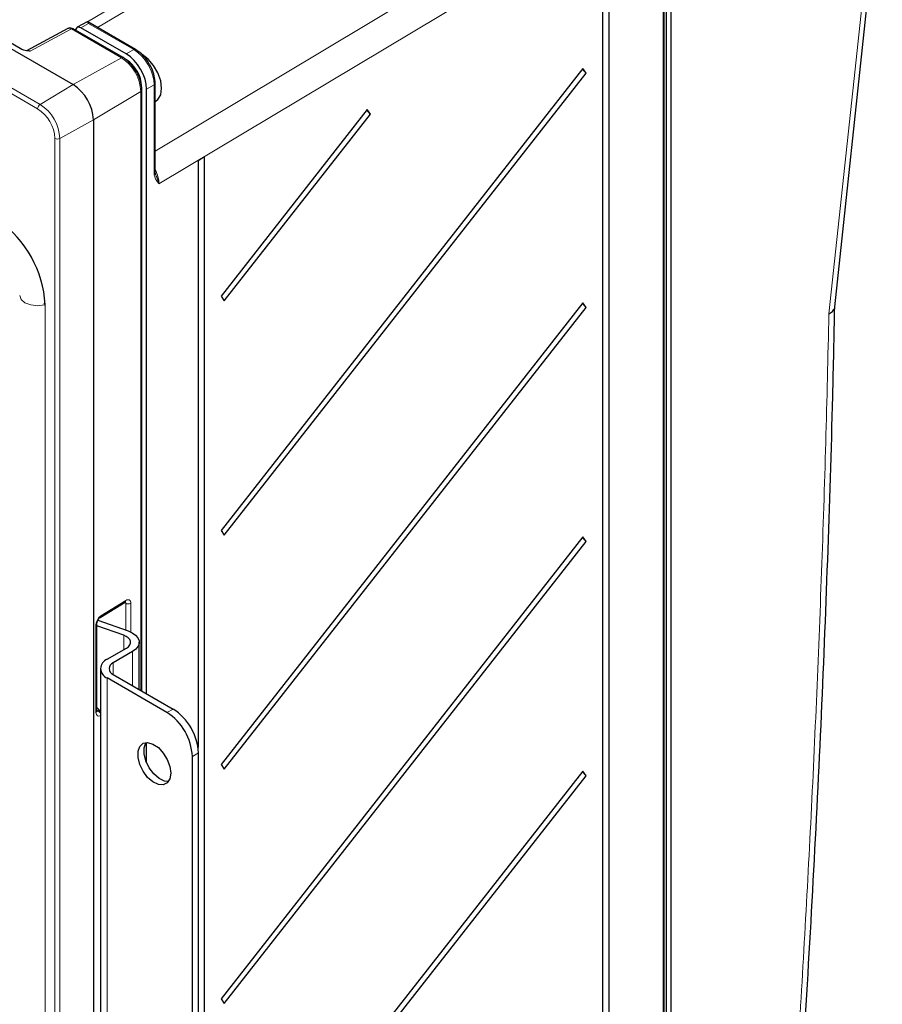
# Paper-space layout 'Blatt4' of a CAD drawing. Header units: millimetres. Extents: x 5 to 418, y 2 to 292.
# Tile 74 of 79: x 296 to 344, y 174 to 229. Entities that reach past the tile are written whole.
import ezdxf

# ---------------------------------------------------------------- set-up
doc = ezdxf.new("R2010")
doc.units = ezdxf.units.MM

psp = doc.layouts.new('Blatt4')

# ---------------------------------------------------------------- linework, layer by layer
at = {"color": 7, "linetype": 'Continuous', "lineweight": 25}
for p, q in [((253.255, 251.634), (299.075, 225.183)), ((341.551, 212.786), (344.197, 237.562)), ((332.038, 151.294), (332.038, 236.56)), ((332.154, 151.931), (332.154, 236.524)), ((332.431, 151.45), (332.431, 236.685)), ((328.597, 233.782), (328.597, 150.168)), ((328.965, 150.388), (328.965, 234.002)), ((296.218, 227.153), (292.033, 229.569)), ((299.865, 228.685), (299.303, 228.383)), ((302.557, 227.145), (299.889, 228.685)), ((298.783, 228.312), (296.474, 227.07)), ((301.862, 226.69), (299.076, 228.298)), ((302.04, 226.894), (299.499, 228.361)), ((327.5, 226.084), (307.324, 200.315)), ((307.504, 200.056), (327.681, 225.824)), ((327.681, 225.824), (327.5, 226.084)), ((303.647, 220.359), (303.647, 225.257)), ((302.905, 191.355), (302.905, 224.883)), ((303.171, 191.202), (303.171, 224.935)), ((303.647, 224.238), (303.732, 224.298)), ((315.476, 223.792), (307.324, 213.38)), ((315.657, 223.532), (315.476, 223.792)), ((300.207, 223.223), (300.207, 114.786)), ((307.504, 213.12), (315.657, 223.532)), ((306.407, 221.16), (306.04, 220.941)), ((306.04, 220.941), (306.04, 188.198)), ((306.407, 129.708), (306.407, 221.16)), ((307.324, 213.38), (307.504, 213.12)), ((297.458, 212.987), (297.459, 212.936)), ((327.5, 213.019), (307.324, 187.251)), ((307.504, 186.991), (327.681, 212.759)), ((327.681, 212.759), (327.5, 213.019)), ((307.324, 200.315), (307.504, 200.056)), ((327.5, 199.954), (307.324, 174.186)), ((327.681, 199.695), (327.5, 199.954)), ((307.504, 173.926), (327.681, 199.695)), ((300.582, 195.458), (301.972, 196.317)), ((300.404, 190.233), (300.404, 195.138)), ((300.451, 195.3), (302.146, 194.704)), ((301.896, 194.467), (300.404, 194.992)), ((302.759, 191.44), (302.759, 194.073)), ((300.97, 193.126), (302.045, 193.746)), ((302.385, 193.55), (301.31, 192.93)), ((300.595, 192.603), (300.595, 145.244)), ((301.31, 192.277), (304.647, 190.35)), ((304.308, 190.154), (300.97, 192.081)), ((303.171, 187.354), (303.171, 188.482)), ((306.061, 143.807), (306.061, 187.9)), ((305.722, 143.611), (305.722, 187.704)), ((307.324, 187.251), (307.504, 186.991)), ((327.5, 186.89), (307.324, 161.121)), ((327.681, 186.63), (327.5, 186.89)), ((307.504, 160.862), (327.681, 186.63)), ((307.324, 174.186), (307.504, 173.926))]:
    psp.add_line(p, q, dxfattribs=at)
at = {"color": 7, "linetype": 'Continuous', "lineweight": 18}
for p, q in [((251.414, 250.534), (297.234, 224.083)), ((297.095, 223.839), (251.275, 250.291)), ((299.88, 228.688), (320.544, 241.048)), ((320.814, 240.557), (300.438, 228.368)), ((303.647, 221.479), (331.146, 237.94)), ((331.982, 236.48), (303.863, 219.648)), ((331.982, 151.213), (331.982, 236.48)), ((299.934, 228.594), (299.499, 228.361)), ((302.459, 227.136), (299.934, 228.594)), ((298.978, 228.29), (296.671, 227.049)), ((301.765, 226.681), (298.978, 228.29)), ((299.153, 228.253), (299.235, 228.302)), ((302.04, 226.894), (302.459, 227.136)), ((301.765, 226.681), (299.075, 225.183)), ((297.234, 224.083), (299.075, 225.183)), ((302.849, 224.803), (300.207, 223.223)), ((302.849, 191.388), (302.849, 224.803)), ((303.591, 225.177), (303.171, 224.935)), ((303.591, 220.279), (303.591, 225.177)), ((298.334, 222.179), (300.207, 223.223)), ((298.053, 113.744), (298.053, 222.18)), ((298.334, 222.179), (298.334, 113.742)), ((297.517, 212.855), (297.516, 212.927)), ((297.517, 120.095), (297.517, 212.855)), ((300.621, 195.548), (302.011, 196.407)), ((302.008, 196.248), (301.932, 196.292)), ((302.008, 194.752), (302.008, 196.248)), ((302.293, 196.25), (302.293, 194.643)), ((300.348, 190.153), (300.348, 195.058)), ((301.896, 193.66), (301.896, 194.467)), ((302.385, 191.656), (302.385, 193.55)), ((301.31, 192.277), (301.31, 192.93)), ((300.97, 144.721), (300.97, 192.081)), ((300.404, 190.278), (300.48, 190.235)), ((300.48, 190.235), (300.544, 190.272)), ((304.308, 190.154), (304.647, 190.35)), ((306.061, 187.9), (305.722, 187.704))]:
    psp.add_line(p, q, dxfattribs=at)
at = {"color": 7, "linetype": 'Continuous', "lineweight": 18, "flags": 128}
for points in [[(341.221, 212.397), (342.549, 224.831), (343.866, 237.165)], [(297.488, 212.894), (297.478, 212.891), (297.095, 212.847), (296.713, 212.891), (296.388, 213.016), (296.171, 213.204), (296.095, 213.423)], [(297.475, 212.89), (297.493, 212.872), (297.517, 212.855)]]:
    psp.add_lwpolyline(points, dxfattribs=at)
at = {"color": 7, "linetype": 'Continuous', "lineweight": 25, "flags": 128}
for points in [[(303.732, 224.298), (303.803, 224.359), (303.958, 224.62), (304.011, 224.978), (303.958, 225.397), (303.803, 225.837), (303.562, 226.255), (303.258, 226.608), (302.922, 226.864)], [(302.045, 193.746), (302.158, 193.828), (302.235, 193.922), (302.275, 194.023), (302.274, 194.127), (302.232, 194.229), (302.153, 194.322), (302.038, 194.403), (301.896, 194.467)], [(302.146, 194.704), (302.374, 194.601), (302.556, 194.472), (302.684, 194.323), (302.75, 194.16), (302.752, 193.994), (302.689, 193.831), (302.564, 193.681), (302.385, 193.55)], [(304.52, 186.765), (304.47, 186.449), (304.326, 186.225), (304.104, 186.117), (303.826, 186.137), (303.525, 186.282), (303.231, 186.537), (302.978, 186.874), (302.792, 187.257), (302.694, 187.645), (302.694, 187.994), (302.792, 188.268), (302.978, 188.436), (303.231, 188.481), (303.525, 188.398), (303.826, 188.195), (304.104, 187.894), (304.326, 187.529), (304.47, 187.139), (304.52, 186.765)], [(304.398, 186.307), (304.166, 186.333), (303.864, 186.478), (303.571, 186.733), (303.318, 187.07), (303.132, 187.453), (303.033, 187.841), (303.033, 188.19), (303.132, 188.464), (303.143, 188.481)]]:
    psp.add_lwpolyline(points, dxfattribs=at)
at = {"color": 7, "linetype": 'Continuous', "lineweight": 18}
for centre, radius, start, end in [((299.035, 228.208), 0.099, 65.3602, 124.6041), ((302.516, 227.055), 0.099, 65.374, 124.603), ((301.821, 226.6), 0.099, 65.3259, 124.607), ((300.495, 224.696), 2.357, 2.6055, 57.3945), ((303.548, 225.266), 0.099, 295.4109, 354.6301), ((302.807, 224.892), 0.099, 295.3851, 354.6711), ((297.403, 223.825), 0.308, 123.2297, 177.3477), ((295.974, 222.086), 2.082, 2.6055, 57.3945), ((295.947, 222.07), 2.389, 2.6055, 57.3945), ((298.195, 222.454), 0.308, 242.6565, 296.7662), ((303.548, 220.368), 0.099, 295.4096, 354.645), ((301.912, 196.396), 0.0988, 307.033, 6.4015), ((302.149, 196.52), 0.307, 242.5588, 298.0185), ((300.305, 195.148), 0.0994, 295.446, 353.9564), ((300.523, 195.537), 0.0988, 306.9249, 6.4107), ((300.306, 190.243), 0.099, 295.3879, 354.638), ((300.325, 189.984), 0.295, 23.4389, 58.357)]:
    psp.add_arc(centre, radius, start, end, dxfattribs=at)
at = {"color": 7, "linetype": 'Continuous', "lineweight": 25}
for centre, radius, start, end in [((327.977, 226.256), 0.524, 200.9626, 235.499), ((297.75, 223.111), 2.459, 2.6055, 57.3945), ((315.953, 223.964), 0.524, 200.9626, 235.499), ((291.305, 212.541), 6.223, 3.5544, 54.3191), ((327.977, 213.191), 0.524, 200.9626, 235.499), ((327.977, 200.126), 0.524, 200.9626, 235.499), ((301.169, 192.603), 0.559, 110.7834, 249.2166), ((301.434, 192.603), 0.349, 110.7834, 249.2166), ((299.212, 189.198), 1.711, 36.0456, 45.8302), ((302.652, 187.565), 3.074, 2.6055, 57.3945), ((302.991, 187.761), 3.074, 2.6055, 57.3945), ((327.977, 187.062), 0.524, 200.9626, 235.499)]:
    psp.add_arc(centre, radius, start, end, dxfattribs=at)
at = {"color": 7, "linetype": 'Continuous', "lineweight": 18}
for centre, major_axis, ratio, start_param, end_param in [((298.976, 227.962), (-0.195, 0.349), 0.577293, 5.506744, 6.274459), ((296.674, 226.724), (-0.205, 0.344), 0.576943, 5.489313, 6.261394), ((302.457, 225.828), (-0.8, 1.386), 0.580062, 3.9272, 5.497685), ((303.017, 220.14), (-0.597, 1.041), 0.57569, 3.92836, 4.660428), ((301.872, 196.164), (0.095, 0.176), 0.556897, 5.481434, 6.257706), ((302.015, 196.083), (0.195, 0.349), 0.567218, 5.489279, 7.077528), ((300.626, 195.224), (0.195, 0.349), 0.567218, 0.794343, 2.347686), ((300.626, 190.319), (0.195, 0.349), 0.567218, 2.347686, 3.901029), ((300.482, 190.4), (0.095, 0.176), 0.556897, 3.117256, 3.893185)]:
    psp.add_ellipse(centre, major_axis=major_axis, ratio=ratio, start_param=start_param, end_param=end_param, dxfattribs=at)
at = {"color": 7, "linetype": 'Continuous', "lineweight": 25}
for centre, major_axis, ratio, start_param, end_param in [((299.5, 228.034), (-0.2, 0.347), 0.577206, 5.498021, 7.051211), ((302.04, 225.588), (-0.8, 1.386), 0.577561, 3.927221, 5.497706), ((302.045, 225.591), (-0.6, 1.039), 0.577557, 3.927224, 5.497716)]:
    psp.add_ellipse(centre, major_axis=major_axis, ratio=ratio, start_param=start_param, end_param=end_param, dxfattribs=at)
for points, knots in [([(299.934, 228.594), (299.934, 228.595), (299.932, 228.601), (299.928, 228.613), (299.922, 228.631), (299.915, 228.648), (299.909, 228.662), (299.901, 228.674), (299.893, 228.683), (299.885, 228.687), (299.879, 228.689), (299.872, 228.688), (299.867, 228.686), (299.865, 228.685)], [0, 0, 0, 0, 0.007138, 0.0983, 0.189739, 0.308703, 0.428344, 0.519848, 0.673196, 0.758668, 0.844579, 0.932077, 1, 1, 1, 1]), ([(299.076, 228.298), (299.034, 228.317), (298.959, 228.349), (298.853, 228.346), (298.804, 228.318), (298.787, 228.309)], [0, 0, 0, 0, 0.452017, 0.801718, 1, 1, 1, 1]), ([(296.671, 227.049), (296.67, 227.049), (296.657, 227.051), (296.542, 227.063), (296.375, 227.081), (296.256, 227.136), (296.218, 227.153)], [0, 0, 0, 0, 0.005145, 0.083544, 0.711302, 1, 1, 1, 1]), ([(303.318, 226.344), (303.251, 226.451), (303.104, 226.687), (302.836, 226.961), (302.642, 227.089), (302.557, 227.145)], [0, 0, 0, 0, 0.3214149, 0.7044247, 1, 1, 1, 1]), ([(302.905, 224.883), (302.903, 224.951), (302.895, 225.147), (302.808, 225.493), (302.627, 225.896), (302.375, 226.261), (302.111, 226.53), (301.932, 226.644), (301.862, 226.69)], [0, 0, 0, 0, 0.102948, 0.295933, 0.488499, 0.681017, 0.874572, 1, 1, 1, 1]), ([(303.647, 225.257), (303.644, 225.327), (303.636, 225.526), (303.546, 225.876), (303.428, 226.182), (303.331, 226.324), (303.318, 226.344)], [0, 0, 0, 0, 0.198352, 0.570474, 0.941765, 1, 1, 1, 1]), ([(303.691, 220.148), (303.686, 220.158), (303.655, 220.213), (303.651, 220.294), (303.647, 220.36)], [0, 0, 0, 0, 0.174788, 1, 1, 1, 1]), ([(338.669, 155.51), (338.828, 157.54), (339.233, 162.695), (339.784, 170.928), (340.333, 180.217), (340.794, 189.465), (341.163, 198.663), (341.416, 206.446), (341.511, 211.143), (341.545, 212.81)], [0, 0, 0, 0, 0.104679, 0.265834, 0.42714, 0.588583, 0.749999, 0.911242, 1, 1, 1, 1]), ([(341.221, 212.397), (341.224, 212.399), (341.256, 212.415), (341.329, 212.458), (341.425, 212.534), (341.501, 212.629), (341.544, 212.715), (341.547, 212.768), (341.548, 212.786)], [0, 0, 0, 0, 0.01569, 0.166522, 0.401718, 0.643717, 0.878577, 1, 1, 1, 1]), ([(301.972, 196.317), (301.982, 196.322), (301.998, 196.33), (301.998, 196.33), (301.997, 196.33)], [0, 0, 0, 0, 0.582237, 1, 1, 1, 1]), ([(300.404, 195.138), (300.405, 195.153), (300.407, 195.184), (300.425, 195.249), (300.458, 195.321), (300.502, 195.386), (300.548, 195.434), (300.572, 195.451), (300.582, 195.458)], [0, 0, 0, 0, 0.156365, 0.321226, 0.502305, 0.692401, 0.861258, 1, 1, 1, 1]), ([(300.407, 190.204), (300.407, 190.205), (300.406, 190.206), (300.405, 190.225), (300.404, 190.233)], [0, 0, 0, 0, 0.54381, 1, 1, 1, 1])]:
    psp.add_open_spline(points, degree=3, knots=knots, dxfattribs=at)
at = {"color": 7, "linetype": 'Continuous', "lineweight": 18}
for points, knots in [([(303.863, 219.648), (303.863, 219.649), (303.817, 219.706), (303.726, 219.822), (303.639, 219.991), (303.597, 220.15), (303.593, 220.236), (303.591, 220.279)], [0, 0, 0, 0, 0.003766, 0.347348, 0.694651, 0.845676, 1, 1, 1, 1]), ([(303.688, 220.144), (303.719, 220.067), (303.788, 219.893), (303.841, 219.735), (303.863, 219.649), (303.863, 219.648)], [0, 0, 0, 0, 0.434956, 0.993345, 1, 1, 1, 1]), ([(338.347, 155.129), (338.528, 157.507), (338.892, 162.265), (339.373, 169.369), (339.807, 176.451), (340.193, 183.587), (340.531, 190.774), (340.818, 198.013), (341.054, 205.224), (341.165, 210.006), (341.221, 212.397)], [0, 0, 0, 0, 0.122866, 0.245742, 0.368647, 0.491561, 0.618644, 0.745738, 0.872864, 1, 1, 1, 1])]:
    psp.add_open_spline(points, degree=3, knots=knots, dxfattribs=at)

doc.saveas('drawing.dxf')
